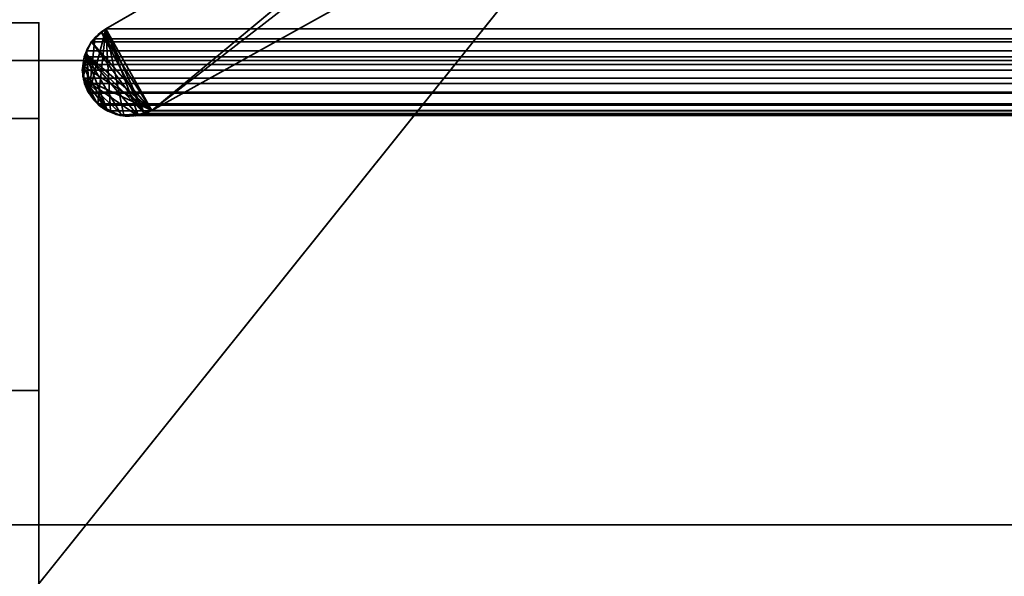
# Model space of a CAD drawing. Header units: millimetres. Extents: x -508 to 6708, y -110 to 248.
# Tile 63 of 256: x -306.15 to -298.31, y -9.41 to -4.98. Entities that reach past the tile are written whole.
import ezdxf

# ---------------------------------------------------------------- set-up
doc = ezdxf.new("R2010")
doc.units = ezdxf.units.MM
doc.layers.add('151', color=7, linetype='Continuous', true_color=0xffffff)

# ---------------------------------------------------------------- blocks, each defined once
blk = doc.blocks.new('UG_SURFACE_001')
at = {"layer": '151', "color": 252, "linetype": 'Continuous', "lineweight": 35}
for points in [[(507.5, -5.3, 2215.25), (507.5, 229.4, 2215.25), (-507.5, 229.4, 2215.25), (-507.5, -5.3, 2215.25)], [(-357.5, -5.3, 2065.2499), (-357.5, 229.4, 2065.2499), (357.5, 229.4, 2065.2499), (357.5, -5.3, 2065.2499)], [(507.5, -5.3, 2215.25), (-507.5, -5.3, 2215.25), (-357.5, -5.3, 2065.2499), (357.5, -5.3, 2065.2499)]]:
    blk.add_3dface(points, dxfattribs=at)
blk = doc.blocks.new('UG_SURFACE_006')
at = {"layer": '151', "color": 252, "linetype": 'Continuous', "lineweight": 35}
for points in [[(-309, -5.7612, 1195.8269), (-306, -5.7612, 1195.8269), (-306, -5, 1192), (-309, -5, 1192)], [(-306, -5, 1192), (-306, -5, 977), (-309, -5, 977), (-309, -5, 1090)], [(-309, -5, 1090), (-309, -5, 1192), (-306, -5, 1192)], [(-309, -5, 977), (-306, -5, 977), (-306, -5.7612, 973.1731), (-309, -5.7612, 973.1731)], [(-306, -5, 1192), (-306, -12.6224, 1188.7275), (-306, -13.1421, 1187.8272), (-306, -9.5, 1153)], [(-306, -7.9289, 969.9289), (-306, -5.7612, 973.1731), (-306, -5, 977)], [(-306, -9.5, 1153), (-306, -9.5, 1005), (-306, -5, 977), (-306, -5, 1192)], [(-306, -5, 977), (-306, -9.7929, 1004.2928), (-306, -10.1173, 1004.0761)], [(-306, -9.5, 1005), (-306, -9.5761, 1004.6173), (-306, -5, 977)], [(-306, -9.5761, 1004.6173), (-306, -9.7929, 1004.2928), (-306, -5, 977)], [(-306, -12.8349, 1190.75), (-306, -12.5137, 1189.7613), (-306, -5, 1192), (-306, -5.7612, 1195.8269)], [(-306, -12.5137, 1189.7613), (-306, -12.6224, 1188.7275), (-306, -5, 1192)], [(-306, -5, 977), (-306, -10.1173, 1004.0761), (-306, -10.5, 1003.9999), (-306, -7.9289, 969.9289)], [(-309, -7.9289, 1199.071), (-306, -7.9289, 1199.071), (-306, -5.7612, 1195.8269), (-309, -5.7612, 1195.8269)], [(-309, -5.7612, 973.1731), (-306, -5.7612, 973.1731), (-306, -7.9289, 969.9289), (-309, -7.9289, 969.9289)], [(-306, -5.7612, 1195.8269), (-306, -7.9289, 1199.071), (-306, -13.5305, 1191.5226), (-306, -12.8349, 1190.75)], [(-309, -11.1732, 1201.2388), (-306, -11.1732, 1201.2388), (-306, -7.9289, 1199.071), (-309, -7.9289, 1199.071)], [(-309, -7.9289, 969.9289), (-306, -7.9289, 969.9289), (-306, -11.1732, 967.7612), (-309, -11.1732, 967.7612)], [(-306, -7.9289, 969.9289), (-306, -12.5137, 979.7613), (-306, -12.6224, 978.7275)], [(-306, -11.1732, 967.7612), (-306, -7.9289, 969.9289), (-306, -13.1421, 977.8272), (-306, -13.9832, 977.2161)], [(-306, -12.8349, 980.75), (-306, -12.5137, 979.7613), (-306, -7.9289, 969.9289), (-306, -10.5, 1003.9999)], [(-306, -12.6224, 978.7275), (-306, -13.1421, 977.8272), (-306, -7.9289, 969.9289)], [(-306, -14.4802, 1191.9453), (-306, -13.5305, 1191.5226), (-306, -7.9289, 1199.071), (-306, -11.1732, 1201.2388)]]:
    blk.add_3dface(points, dxfattribs=at)
blk = doc.blocks.new('UG_SURFACE_009')
at = {"layer": '151', "color": 252, "linetype": 'Continuous', "lineweight": 35}
for points in [[(-309, -26, 2017), (309, -26, 2017), (309, 0, 2017), (-309, 0, 2017)], [(-282, -3), (-282, -9), (-309, -9), (-309, -2)], [(-309, -9, 30.5), (-309, -9), (-282, -9), (-282, -9, 30.5)], [(-309, -22.5, 30.5), (-309, -9, 30.5), (-282, -9, 30.5), (-282, -22.5, 30.5)]]:
    blk.add_3dface(points, dxfattribs=at)
blk = doc.blocks.new('UG_SURFACE_030')
at = {"layer": '151', "color": 252, "linetype": 'Continuous', "lineweight": 35}
for points in [[(-309, -5.7612, 1195.8269), (-306, -5.7612, 1195.8269), (-306, -5, 1192), (-309, -5, 1192)], [(-306, -5, 1192), (-306, -5, 977), (-309, -5, 977), (-309, -5, 1090)], [(-309, -5, 1090), (-309, -5, 1192), (-306, -5, 1192)], [(-309, -5, 977), (-306, -5, 977), (-306, -5.7612, 973.1731), (-309, -5.7612, 973.1731)], [(-306, -5, 1192), (-306, -12.6224, 1188.7275), (-306, -13.1421, 1187.8272), (-306, -9.5, 1153)], [(-306, -7.9289, 969.9289), (-306, -5.7612, 973.1731), (-306, -5, 977)], [(-306, -9.5, 1153), (-306, -9.5, 1005), (-306, -5, 977), (-306, -5, 1192)], [(-306, -5, 977), (-306, -9.7929, 1004.2928), (-306, -10.1173, 1004.0761)], [(-306, -9.5, 1005), (-306, -9.5761, 1004.6173), (-306, -5, 977)], [(-306, -9.5761, 1004.6173), (-306, -9.7929, 1004.2928), (-306, -5, 977)], [(-306, -12.8349, 1190.75), (-306, -12.5137, 1189.7613), (-306, -5, 1192), (-306, -5.7612, 1195.8269)], [(-306, -12.5137, 1189.7613), (-306, -12.6224, 1188.7275), (-306, -5, 1192)], [(-306, -5, 977), (-306, -10.1173, 1004.0761), (-306, -10.5, 1003.9999), (-306, -7.9289, 969.9289)], [(-309, -7.9289, 1199.071), (-306, -7.9289, 1199.071), (-306, -5.7612, 1195.8269), (-309, -5.7612, 1195.8269)], [(-309, -5.7612, 973.1731), (-306, -5.7612, 973.1731), (-306, -7.9289, 969.9289), (-309, -7.9289, 969.9289)], [(-306, -5.7612, 1195.8269), (-306, -7.9289, 1199.071), (-306, -13.5305, 1191.5226), (-306, -12.8349, 1190.75)], [(-309, -11.1732, 1201.2388), (-306, -11.1732, 1201.2388), (-306, -7.9289, 1199.071), (-309, -7.9289, 1199.071)], [(-309, -7.9289, 969.9289), (-306, -7.9289, 969.9289), (-306, -11.1732, 967.7612), (-309, -11.1732, 967.7612)], [(-306, -7.9289, 969.9289), (-306, -12.5137, 979.7613), (-306, -12.6224, 978.7275)], [(-306, -11.1732, 967.7612), (-306, -7.9289, 969.9289), (-306, -13.1421, 977.8272), (-306, -13.9832, 977.2161)], [(-306, -12.8349, 980.75), (-306, -12.5137, 979.7613), (-306, -7.9289, 969.9289), (-306, -10.5, 1003.9999)], [(-306, -12.6224, 978.7275), (-306, -13.1421, 977.8272), (-306, -7.9289, 969.9289)], [(-306, -14.4802, 1191.9453), (-306, -13.5305, 1191.5226), (-306, -7.9289, 1199.071), (-306, -11.1732, 1201.2388)]]:
    blk.add_3dface(points, dxfattribs=at)
blk = doc.blocks.new('UG_SURFACE_205')
at = {"layer": '151', "color": 252, "linetype": 'Continuous', "lineweight": 35}
for points in [[(-314.5, -22.22, 2021.75), (314.5, -22.22, 2021.75), (314.5, 61.62, 2021.75), (-314.5, 61.62, 2021.75)], [(-313, -22.22, 2020.2501), (-313, 61.62, 2020.2501), (313, 61.62, 2020.2501), (313, -22.22, 2020.2501)], [(-368, -5.3, 2075.2499), (368, -5.3, 2075.2499), (366.5, -5.3, 2073.75), (-366.5, -5.3, 2073.75)], [(-368, -5.3, 2075.2499), (-368, -22.22, 2075.2499), (368, -22.22, 2075.2499), (368, -5.3, 2075.2499)], [(-366.5, -5.3, 2073.75), (366.5, -5.3, 2073.75), (366.5, -22.22, 2073.75), (-366.5, -22.22, 2073.75)]]:
    blk.add_3dface(points, dxfattribs=at)
blk = doc.blocks.new('UG_SURFACE_207')
at = {"layer": '151', "color": 7, "linetype": 'Continuous', "lineweight": 35}
for points in [[(-297.7236, -1.597, -7.75), (-305.1005, -5.6975, -7.75), (-300.7098, -2.2961, -7.75), (-298.5944, -1.0688, -7.75)], [(-298.5944, -1.0688, 2005.8444), (-300.7098, -2.2961, 2007.9598), (-305.1005, -5.6975, 2012.3506), (-297.7236, -1.597, 2004.9736)], [(-297.7236, -1.597, 2004.9736), (-305.1005, -5.6975, 2012.3506), (-305.1005, -5.6975, -7.75), (-297.7236, -1.597, -7.75)], [(-301.6825, -2.8586, -7.75), (-301.6368, -2.8237, -7.75), (-300.7098, -2.2961, -7.75), (-305.1005, -5.6975, -7.75)], [(-305.1005, -5.6975, 2012.3506), (-300.7098, -2.2961, 2007.9598), (-301.6825, -2.8586, 2008.9326)], [(-305.4992, -5.0763, -7.75), (-305.4683, -5.0486, -7.75), (-301.6825, -2.8586, -7.75), (-305.1005, -5.6975, -7.75)], [(-305.4683, -5.0486, 2012.7182), (-301.6825, -2.8586, 2008.9326), (-301.6825, -2.8586, -7.75), (-305.4683, -5.0486, -7.75)], [(-305.1594, -5.7238, 2012.4094), (-305.1005, -5.6975, 2012.3506), (-301.6825, -2.8586, 2008.9326), (-305.4683, -5.0486, 2012.7182)], [(-305.5006, -5.0777, 2012.7506), (-305.4992, -5.0763, -7.75), (-305.5821, -5.1507, -7.75)], [(-305.5821, -5.1507, -7.75), (-305.4992, -5.0763, -7.75), (-305.1005, -5.6975, -7.75)], [(-305.5821, -5.1507, -7.75), (-305.582, -5.1509, 2012.8319), (-305.5006, -5.0777, 2012.7506)], [(-305.1594, -5.7238, 2012.4094), (-305.5006, -5.0777, 2012.7506), (-305.582, -5.1509, 2012.8319)], [(-305.4992, -5.0763, -7.75), (-305.5006, -5.0777, 2012.7506), (-305.4683, -5.0486, 2012.7182)], [(-305.4683, -5.0486, 2012.7182), (-305.5006, -5.0777, 2012.7506), (-305.1594, -5.7238, 2012.4094)], [(-305.4683, -5.0486, 2012.7182), (-305.4683, -5.0486, -7.75), (-305.4992, -5.0763, -7.75)], [(-305.582, -5.1509, 2012.8319), (-305.5834, -5.1522, 2012.8334), (-305.6288, -5.2465, 2012.8789), (-305.1594, -5.7238, 2012.4094)], [(-305.5827, -5.1512, -7.75), (-305.6288, -5.2465, 2012.8789), (-305.5834, -5.1522, 2012.8334)], [(-305.5827, -5.1512, -7.75), (-305.6282, -5.2453, -7.75), (-305.6288, -5.2465, 2012.8789)], [(-305.1005, -5.6975, -7.75), (-305.6282, -5.2453, -7.75), (-305.5827, -5.1512, -7.75), (-305.5821, -5.1507, -7.75)], [(-305.5834, -5.1522, 2012.8334), (-305.582, -5.1509, 2012.8319), (-305.5821, -5.1507, -7.75), (-305.5827, -5.1512, -7.75)], [(-305.4582, -5.6873, 2012.7082), (-305.6288, -5.2465, 2012.8789), (-305.6411, -5.2719, 2012.8911), (-305.6506, -5.3457, 2012.9006)], [(-305.6458, -5.3454, -7.75), (-305.6411, -5.2719, -7.75), (-305.6282, -5.2453, -7.75), (-305.1005, -5.6975, -7.75)], [(-305.6288, -5.2465, 2012.8789), (-305.6282, -5.2453, -7.75), (-305.6411, -5.2719, -7.75)], [(-305.6411, -5.2719, -7.75), (-305.6411, -5.2719, 2012.8911), (-305.6288, -5.2465, 2012.8789)], [(-305.6288, -5.2465, 2012.8789), (-305.3413, -5.7364, 2012.5914), (-305.2199, -5.728, 2012.4698)], [(-305.4582, -5.6873, 2012.7082), (-305.3539, -5.7372, 2012.604), (-305.3413, -5.7364, 2012.5914), (-305.6288, -5.2465, 2012.8789)], [(-305.2199, -5.728, 2012.4698), (-305.1594, -5.7238, 2012.4094), (-305.6288, -5.2465, 2012.8789)], [(-305.6458, -5.3454, -7.75), (-305.6506, -5.3457, 2012.9006), (-305.6411, -5.2719, 2012.8911)], [(-305.6411, -5.2719, 2012.8911), (-305.6411, -5.2719, -7.75), (-305.6458, -5.3454, -7.75)], [(-305.6434, -5.4464, 2012.8934), (-305.6546, -5.3771, 2012.9046), (-305.6458, -5.3454, -7.75)], [(-305.6546, -5.3771, 2012.9046), (-305.6506, -5.3457, 2012.9006), (-305.6458, -5.3454, -7.75)], [(-305.6506, -5.3457, 2012.9006), (-305.6546, -5.3771, 2012.9046), (-305.6434, -5.4464, 2012.8934), (-305.4582, -5.6873, 2012.7082)], [(-305.6458, -5.3454, -7.75), (-305.651, -5.4241, -7.75), (-305.6434, -5.4464, 2012.8934)], [(-305.1005, -5.6975, -7.75), (-305.6435, -5.4464, -7.75), (-305.651, -5.4241, -7.75), (-305.6458, -5.3454, -7.75)], [(-305.651, -5.4241, -7.75), (-305.6435, -5.4464, -7.75), (-305.6434, -5.4464, 2012.8934)], [(-305.6435, -5.4464, -7.75), (-305.6078, -5.5523, -7.75), (-305.6078, -5.5523, 2012.8577)], [(-305.6078, -5.5523, 2012.8577), (-305.6373, -5.4839, 2012.8872), (-305.6435, -5.4464, -7.75)], [(-305.6373, -5.4839, 2012.8872), (-305.6434, -5.4464, 2012.8934), (-305.6435, -5.4464, -7.75)], [(-305.6435, -5.4464, -7.75), (-305.4582, -5.693, -7.75), (-305.5071, -5.6686, -7.75), (-305.5442, -5.6258, -7.75)], [(-305.6435, -5.4464, -7.75), (-305.2202, -5.7371, -7.75), (-305.2321, -5.7411, -7.75), (-305.3407, -5.7331, -7.75)], [(-305.3407, -5.7331, -7.75), (-305.3843, -5.7299, -7.75), (-305.4582, -5.693, -7.75), (-305.6435, -5.4464, -7.75)], [(-305.6435, -5.4464, -7.75), (-305.1005, -5.6975, -7.75), (-305.2202, -5.7371, -7.75)], [(-305.5442, -5.6258, -7.75), (-305.6078, -5.5523, -7.75), (-305.6435, -5.4464, -7.75)], [(-305.6434, -5.4464, 2012.8934), (-305.6373, -5.4839, 2012.8872), (-305.6078, -5.5523, 2012.8577), (-305.5471, -5.6262, 2012.7971)], [(-305.5471, -5.6262, 2012.7971), (-305.4582, -5.6873, 2012.7082), (-305.6434, -5.4464, 2012.8934)], [(-305.6078, -5.5523, -7.75), (-305.5442, -5.6258, -7.75), (-305.5471, -5.6262, 2012.7971)], [(-305.5471, -5.6262, 2012.7971), (-305.6078, -5.5523, 2012.8577), (-305.6078, -5.5523, -7.75)], [(-305.5221, -5.6566, 2012.7721), (-305.5471, -5.6262, 2012.7971), (-305.5442, -5.6258, -7.75)], [(-305.5471, -5.6262, 2012.7971), (-305.5221, -5.6566, 2012.7721), (-305.4582, -5.6873, 2012.7082)], [(-305.5442, -5.6258, -7.75), (-305.5071, -5.6686, -7.75), (-305.5221, -5.6566, 2012.7721)], [(-305.4582, -5.6873, 2012.7082), (-305.5221, -5.6566, 2012.7721), (-305.5071, -5.6686, -7.75)], [(-305.5071, -5.6686, -7.75), (-305.4582, -5.693, -7.75), (-305.4582, -5.6873, 2012.7082)], [(-305.3539, -5.7372, 2012.604), (-305.4582, -5.6873, 2012.7082), (-305.4582, -5.693, -7.75)], [(-305.4582, -5.693, -7.75), (-305.3843, -5.7299, -7.75), (-305.3539, -5.7372, 2012.604)], [(-305.2202, -5.7371, -7.75), (-305.1005, -5.6975, -7.75), (-305.1005, -5.6975, 2012.3506)], [(-305.1005, -5.6975, 2012.3506), (-305.1594, -5.7238, 2012.4094), (-305.2202, -5.7371, -7.75)], [(-305.1594, -5.7238, 2012.4094), (-305.2199, -5.728, 2012.4698), (-305.2202, -5.7371, -7.75)], [(-305.3843, -5.7299, -7.75), (-305.3407, -5.7331, -7.75), (-305.3413, -5.7364, 2012.5914)], [(-305.3413, -5.7364, 2012.5914), (-305.3539, -5.7372, 2012.604), (-305.3843, -5.7299, -7.75)], [(-305.2199, -5.728, 2012.4698), (-305.3413, -5.7364, 2012.5914), (-305.3407, -5.7331, -7.75)], [(-305.3407, -5.7331, -7.75), (-305.2321, -5.7411, -7.75), (-305.2199, -5.728, 2012.4698)], [(-305.2321, -5.7411, -7.75), (-305.2202, -5.7371, -7.75), (-305.2199, -5.728, 2012.4698)]]:
    blk.add_3dface(points, dxfattribs=at)
blk = doc.blocks.new('UG_SURFACE_208')
at = {"layer": '151', "color": 7, "linetype": 'Continuous', "lineweight": 35}
for points in [[(-297.7236, -1.597, 2004.9736), (-305.1005, -5.6975, 2012.3506), (-300.7098, -2.2961, 2007.9598), (-298.5944, -1.0688, 2005.8444)], [(297.7236, -1.597, 2004.9736), (305.1005, -5.6975, 2012.3506), (-305.1005, -5.6975, 2012.3506), (-297.7236, -1.597, 2004.9736)], [(-300.7098, -2.2961, 2007.9598), (-305.1005, -5.6975, 2012.3506), (-301.6818, -2.8582, 2008.9319)], [(-305.4683, -5.0486, 2012.7182), (-301.6825, -2.8586, 2008.9326), (-305.1005, -5.6975, 2012.3506)], [(305.4683, -5.0486, 2012.7182), (301.6825, -2.8586, 2008.9326), (-301.6825, -2.8586, 2008.9326), (-305.4683, -5.0486, 2012.7182)], [(-301.6825, -2.8586, 2008.9326), (-301.6818, -2.8582, 2008.9319), (-305.1005, -5.6975, 2012.3506)], [(-305.531, -5.6458, 2012.7809), (-305.6001, -5.5617, 2012.85), (-305.4683, -5.0486, 2012.7182)], [(-305.5561, -5.1276, 2012.8059), (-305.4683, -5.0486, 2012.7182), (-305.6001, -5.5617, 2012.85)], [(305.4683, -5.0486, 2012.7182), (-305.4683, -5.0486, 2012.7182), (-305.5561, -5.1276, 2012.8059), (305.5561, -5.1276, 2012.8059)], [(-305.4683, -5.0486, 2012.7182), (-305.4315, -5.7001, 2012.6815), (-305.5221, -5.6566, 2012.7721), (-305.531, -5.6458, 2012.7809)], [(-305.4683, -5.0486, 2012.7182), (-305.3239, -5.7352, 2012.574), (-305.3539, -5.7372, 2012.604), (-305.4315, -5.7001, 2012.6815)], [(-305.1005, -5.6975, 2012.3506), (-305.1594, -5.7238, 2012.4094), (-305.2123, -5.7275, 2012.4624), (-305.4683, -5.0486, 2012.7182)], [(-305.2123, -5.7275, 2012.4624), (-305.3239, -5.7352, 2012.574), (-305.4683, -5.0486, 2012.7182)], [(-305.618, -5.224, 2012.8679), (-305.5834, -5.1522, 2012.8334), (-305.5561, -5.1276, 2012.8059), (-305.6001, -5.5617, 2012.85)], [(-305.618, -5.224, 2012.8679), (305.618, -5.224, 2012.8679), (305.5834, -5.1522, 2012.8334)], [(-305.5834, -5.1522, 2012.8334), (-305.618, -5.224, 2012.8679), (305.5834, -5.1522, 2012.8334)], [(305.5834, -5.1522, 2012.8334), (305.5561, -5.1276, 2012.8059), (-305.5561, -5.1276, 2012.8059), (-305.5834, -5.1522, 2012.8334)], [(-305.6487, -5.3313, 2012.8987), (-305.6411, -5.2719, 2012.8911), (-305.618, -5.224, 2012.8679), (-305.6444, -5.4404, 2012.8944)], [(-305.6078, -5.5523, 2012.8577), (-305.6373, -5.4839, 2012.8872), (-305.6444, -5.4404, 2012.8944), (-305.618, -5.224, 2012.8679)], [(305.6411, -5.2719, 2012.8911), (305.618, -5.224, 2012.8679), (-305.618, -5.224, 2012.8679), (-305.6411, -5.2719, 2012.8911)], [(-305.618, -5.224, 2012.8679), (-305.6001, -5.5617, 2012.85), (-305.6078, -5.5523, 2012.8577)], [(-305.6444, -5.4404, 2012.8944), (-305.6546, -5.3771, 2012.9046), (-305.6487, -5.3313, 2012.8987)], [(305.6487, -5.3313, 2012.8987), (-305.6487, -5.3313, 2012.8987), (-305.6546, -5.3771, 2012.9046)], [(305.6546, -5.3771, 2012.9046), (305.6487, -5.3313, 2012.8987), (-305.6546, -5.3771, 2012.9046)], [(-305.6411, -5.2719, 2012.8911), (-305.6487, -5.3313, 2012.8987), (305.6487, -5.3313, 2012.8987)], [(-305.6411, -5.2719, 2012.8911), (305.6487, -5.3313, 2012.8987), (305.6411, -5.2719, 2012.8911)], [(-305.6546, -5.3771, 2012.9046), (-305.6444, -5.4404, 2012.8944), (305.6444, -5.4404, 2012.8944), (305.6546, -5.3771, 2012.9046)], [(305.6373, -5.4839, 2012.8872), (-305.6444, -5.4404, 2012.8944), (-305.6373, -5.4839, 2012.8872)], [(305.6373, -5.4839, 2012.8872), (305.6444, -5.4404, 2012.8944), (-305.6444, -5.4404, 2012.8944)], [(-305.6373, -5.4839, 2012.8872), (-305.6078, -5.5523, 2012.8577), (305.6078, -5.5523, 2012.8577), (305.6373, -5.4839, 2012.8872)], [(305.6078, -5.5523, 2012.8577), (-305.6078, -5.5523, 2012.8577), (-305.6001, -5.5617, 2012.85), (305.6001, -5.5617, 2012.85)], [(305.6001, -5.5617, 2012.85), (-305.6001, -5.5617, 2012.85), (-305.531, -5.6458, 2012.7809), (305.531, -5.6458, 2012.7809)], [(305.5221, -5.6566, 2012.7721), (-305.531, -5.6458, 2012.7809), (-305.5221, -5.6566, 2012.7721)], [(305.5221, -5.6566, 2012.7721), (305.531, -5.6458, 2012.7809), (-305.531, -5.6458, 2012.7809)], [(-305.5221, -5.6566, 2012.7721), (-305.4315, -5.7001, 2012.6815), (305.4315, -5.7001, 2012.6815), (305.5221, -5.6566, 2012.7721)], [(305.4315, -5.7001, 2012.6815), (-305.4315, -5.7001, 2012.6815), (-305.3539, -5.7372, 2012.604)], [(305.3539, -5.7372, 2012.604), (305.4315, -5.7001, 2012.6815), (-305.3539, -5.7372, 2012.604)], [(305.1594, -5.7238, 2012.4094), (-305.2123, -5.7275, 2012.4624), (-305.1594, -5.7238, 2012.4094)], [(305.1594, -5.7238, 2012.4094), (305.2123, -5.7275, 2012.4624), (-305.2123, -5.7275, 2012.4624)], [(-305.1594, -5.7238, 2012.4094), (305.1005, -5.6975, 2012.3506), (305.1594, -5.7238, 2012.4094)], [(-305.1594, -5.7238, 2012.4094), (-305.1005, -5.6975, 2012.3506), (305.1005, -5.6975, 2012.3506)], [(-305.3539, -5.7372, 2012.604), (-305.3239, -5.7352, 2012.574), (305.3239, -5.7352, 2012.574), (305.3539, -5.7372, 2012.604)], [(305.3239, -5.7352, 2012.574), (-305.3239, -5.7352, 2012.574), (-305.2123, -5.7275, 2012.4624), (305.2123, -5.7275, 2012.4624)]]:
    blk.add_3dface(points, dxfattribs=at)
blk = doc.blocks.new('UG_SURFACE_214')
at = {"layer": '151', "color": 252, "linetype": 'Continuous', "lineweight": 35}
for points in [[(-296, 3.0145, -6.75), (-312, 3.0145, -6.75), (-312, -16.9528, -6.75), (312, -16.9528, -6.75)], [(-312, -16.9528, -7.75), (-312, 3.0145, -7.75), (-296, 3.0145, -7.75)], [(-296, 3.0145, -7.75), (296, 3.0145, -7.75), (-312, -16.9528, -7.75)], [(296, 3.0145, -7.75), (312, 3.0145, -7.75), (312, -16.9528, -7.75), (-312, -16.9528, -7.75)]]:
    blk.add_3dface(points, dxfattribs=at)

msp = doc.modelspace()

# ---------------------------------------------------------------- linework, layer by layer
at = {"layer": '151', "color": 253, "linetype": 'Continuous', "lineweight": -3}
for p, q in [((-305.1005, -5.6975, 2012.3505), (-297.7236, -1.597, 2004.9736)), ((-297.7236, -1.597, -7.75), (-305.1005, -5.6975, -7.75)), ((-297.7236, -1.597, 2004.9736), (-305.1005, -5.6975, 2012.3505)), ((-305.4683, -5.0486, 2012.7183), (-301.6825, -2.8586, 2008.9325)), ((-305.4683, -5.0486, 2012.7183), (-301.6825, -2.8586, 2008.9325)), ((-305.4683, -5.0486, -7.75), (-301.6825, -2.8586, -7.75)), ((-306, -5, 1192), (-309, -5, 1192)), ((-306, -5, 977), (-309, -5, 977)), ((-306, -5, 1192), (-309, -5, 1192)), ((-306, -5, 977), (-309, -5, 977)), ((-306, -5, 1192), (-306, -5, 977)), ((-306, -5, 1192), (-306, -5, 977)), ((305.4683, -5.0486, 2012.7183), (-305.4683, -5.0486, 2012.7183)), ((-305.4683, -5.0486, 2012.7183), (-305.4683, -5.0486, -7.75)), ((-507.5, -5.3, 2215.25), (507.5, -5.3, 2215.25)), ((-507.5, -5.3, 2215.25), (507.5, -5.3, 2215.25)), ((368, -5.3, 2075.25), (-368, -5.3, 2075.25)), ((366.5, -5.3, 2073.75), (-366.5, -5.3, 2073.75)), ((357.5, -5.3, 2065.25), (-357.5, -5.3, 2065.25)), ((305.6078, -5.5523, 2012.8578), (-305.6078, -5.5523, 2012.8578)), ((-305.6078, -5.5523, 2012.8578), (-305.6078, -5.5523, -7.75)), ((305.1005, -5.6975, 2012.3505), (-305.1005, -5.6975, 2012.3505)), ((-305.1005, -5.6975, 2012.3505), (-305.1005, -5.6975, -7.75)), ((-282, -9, 30.5), (-309, -9, 30.5)), ((-309, -9), (-282, -9))]:
    msp.add_line(p, q, dxfattribs=at)
at = {"layer": '151', "color": 253, "linetype": 'Continuous', "lineweight": -3, "extrusion": (-1, 0, 0)}
for centre, start, end in [((15, 977, 306), 180, 0), ((15, 1192, 306), 0, 180), ((15, 1192, 306), 0, 180), ((15, 977, 306), 180, 0)]:
    msp.add_arc(centre, 10, start, end, dxfattribs=at)
at = {"layer": '151', "color": 253, "linetype": 'Continuous', "lineweight": -3}
for points in [[(-305.4683, -5.0486, -7.75), (-305.6442, -5.1502, -7.75), (-305.7065, -5.3746, -7.75), (-305.6078, -5.5523, -7.75)], [(-305.4683, -5.0486, 2012.7183), (-305.6442, -5.1502, 2012.8942), (-305.7065, -5.3746, 2012.9565), (-305.6078, -5.5523, 2012.8578)], [(-305.4683, -5.0486, 2012.7183), (-305.6442, -5.1502, 2012.8942), (-305.7065, -5.3746, 2012.9565), (-305.6078, -5.5523, 2012.8578)], [(-305.6078, -5.5523, -7.75), (-305.508, -5.7325, -7.75), (-305.2807, -5.7973, -7.75), (-305.1005, -5.6975, -7.75)], [(-305.6078, -5.5523, 2012.8578), (-305.508, -5.7325, 2012.758), (-305.2807, -5.7973, 2012.5307), (-305.1005, -5.6975, 2012.3505)], [(-305.6078, -5.5523, 2012.8578), (-305.508, -5.7325, 2012.758), (-305.2807, -5.7973, 2012.5307), (-305.1005, -5.6975, 2012.3505)]]:
    msp.add_open_spline(points, degree=3, dxfattribs=at)

# ---------------------------------------------------------------- block references
for name in ['UG_SURFACE_001', 'UG_SURFACE_214', 'UG_SURFACE_205', 'UG_SURFACE_207', 'UG_SURFACE_208', 'UG_SURFACE_009', 'UG_SURFACE_006', 'UG_SURFACE_030']:
    msp.add_blockref(name, (0, 0), dxfattribs=at)

doc.saveas('drawing.dxf')
